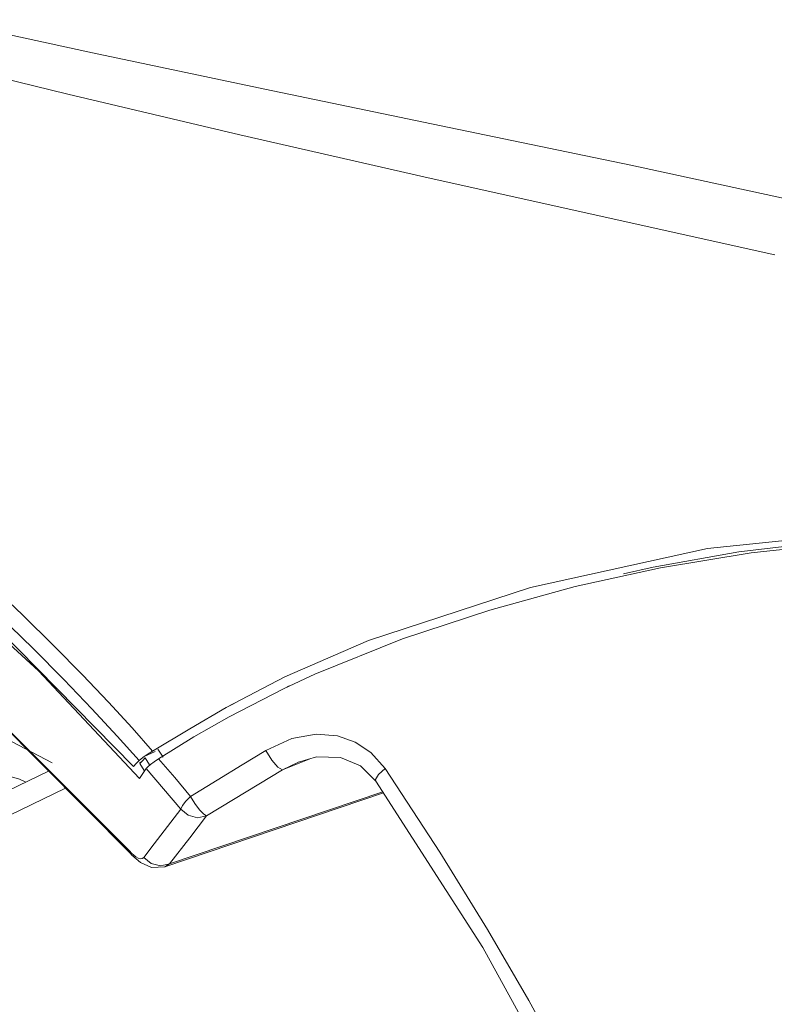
# Model space of a CAD drawing. Header units: millimetres. Extents: x 3925 to 5043, y -86 to 778.
# Tile 14 of 256: x 4035 to 4045, y 111 to 123. Entities that reach past the tile are written whole.
import ezdxf

# ---------------------------------------------------------------- set-up
doc = ezdxf.new("R2010")
doc.units = ezdxf.units.MM
doc.header["$LTSCALE"] = 46.255
for name, color, linetype in [('H30-RUBBER-MDXF_CONTINUOUS_LINE', 7, 'CONTINUOUS'), ('H30K-FRONT-CDXF_CONTINUOUS_LINE', 7, 'CONTINUOUS'), ('H30K-TOP-COVDXF_CONTINUOUS_LINE', 7, 'CONTINUOUS'), ('PJ-LENS-B10RDXF_CONTINUOUS_LINE', 7, 'CONTINUOUS')]:
    doc.layers.add(name, color=color, linetype=linetype)

msp = doc.modelspace()

# ---------------------------------------------------------------- linework, layer by layer
at = {"layer": 'H30-RUBBER-MDXF_CONTINUOUS_LINE', "color": 7, "linetype": 'Continuous', "lineweight": 0}
msp.add_line((4034.5712, 114.6244), (4035.7602, 113.9997), dxfattribs=at)
at = {"layer": 'H30K-FRONT-CDXF_CONTINUOUS_LINE', "color": 7, "linetype": 'Continuous', "lineweight": 0}
for p, q in [((4040.0372, 115.5134), (4038.9676, 115.0823)), ((4034.3481, 115.2784), (4036.7089, 112.9225)), ((4034.5259, 115.0984), (4036.7127, 112.8956)), ((4038.9676, 115.0823), (4038.5937, 114.9078)), ((4038.5937, 114.9078), (4037.9222, 114.563)), ((4038.6559, 114.9386), (4038.5934, 114.9085)), ((4037.9222, 114.563), (4037.4929, 114.3169)), ((4037.4929, 114.3169), (4037.0619, 114.0493)), ((4037.0521, 114.1683), (4037.117, 114.0687)), ((4036.8637, 114.0246), (4036.8966, 114.0588)), ((4036.8966, 114.0588), (4036.9517, 113.976)), ((4037.0619, 114.0493), (4037.0088, 114.0136)), ((4038.9176, 114.0516), (4038.5733, 113.9148)), ((4039.6515, 114.1255), (4039.8249, 113.9307)), ((4036.831, 113.9901), (4036.8637, 114.0246)), ((4036.831, 113.9901), (4036.8833, 113.9076)), ((4036.9104, 113.9313), (4036.8676, 113.8708)), ((4036.9306, 113.9525), (4036.9115, 113.9327)), ((4038.5733, 113.9148), (4038.767, 114.0098)), ((4038.767, 114.0098), (4038.7689, 114.0105)), ((4039.5239, 113.9651), (4039.7116, 113.778)), ((4036.8676, 113.8708), (4036.8281, 113.8082)), ((4037.1359, 112.7318), (4039.8041, 113.6338)), ((4039.7967, 113.6453), (4037.195, 112.7658)), ((4037.0085, 113.0117), (4037.3324, 113.4354)), ((4037.4408, 113.0853), (4037.6475, 113.3545)), ((4037.195, 112.7658), (4037.4408, 113.0853)), ((4036.8811, 112.8453), (4037.0085, 113.0117)), ((4036.7089, 112.9225), (4036.7126, 112.8957)), ((4036.7126, 112.8957), (4036.7127, 112.8956)), ((4036.8623, 112.8318), (4036.8811, 112.8453)), ((4036.8385, 112.7827), (4036.9759, 112.7231)), ((4036.9759, 112.7231), (4037.1359, 112.7318)), ((4037.0843, 112.741), (4037.195, 112.7658)), ((4037.1359, 112.7318), (4037.195, 112.7658))]:
    msp.add_line(p, q, dxfattribs=at)
for points in [[(4036.8281, 113.8082), (4035.596, 115.1213), (4034.161, 116.4421), (4032.5616, 117.6881), (4030.9873, 118.7016), (4029.5646, 119.4496), (4028.2969, 119.987), (4027.1624, 120.3634)], [(4042.7361, 116.3047), (4043.0966, 116.3873), (4044.1431, 116.5727), (4045.2849, 116.7082), (4046.5621, 116.7797), (4047.9461, 116.7733), (4049.3731, 116.6956), (4050.8529, 116.5535), (4052.4074, 116.3379)], [(4053.3901, 116.1111), (4051.7083, 116.3909), (4050.0427, 116.5904), (4048.4282, 116.709), (4046.9027, 116.745), (4045.5162, 116.6918), (4044.2922, 116.5643), (4043.1884, 116.3805)], [(4043.1884, 116.3805), (4042.146, 116.1497), (4041.1026, 115.8642), (4040.0372, 115.5134)], [(4038.3695, 114.1509), (4038.6858, 114.2962), (4038.9825, 114.3496), (4039.2441, 114.3281), (4039.4622, 114.2513), (4039.6515, 114.1255)], [(4037.4521, 113.5894), (4037.777, 113.7877), (4038.0828, 113.9748), (4038.3695, 114.1509)], [(4038.3695, 114.1509), (4038.4419, 114.0343), (4038.5174, 113.9468), (4038.5733, 113.9148)], [(4037.0619, 114.0493), (4037.2582, 113.8204), (4037.4521, 113.5894)], [(4038.767, 114.0098), (4038.9894, 114.0715), (4039.2805, 114.0667), (4039.5239, 113.9651)], [(4036.9104, 113.9313), (4037.1225, 113.6845), (4037.3324, 113.4354)], [(4037.0088, 114.0136), (4036.9636, 113.9803), (4036.9306, 113.9525)], [(4037.6475, 113.3545), (4037.9749, 113.552), (4038.2837, 113.7389), (4038.5733, 113.9148)], [(4039.8249, 113.9307), (4039.7453, 113.8558), (4039.7093, 113.7971), (4039.7116, 113.778)], [(4039.8249, 113.9307), (4040.4951, 112.9103), (4041.0755, 111.9666), (4041.5778, 111.0981), (4042.0132, 110.3008), (4042.3923, 109.5687), (4042.7245, 108.8942), (4043.0183, 108.2682), (4043.2814, 107.6812), (4043.5209, 107.1226)], [(4039.7116, 113.778), (4041.0165, 111.7449), (4042.3347, 109.3474), (4043.3888, 107.0687)], [(4037.3323, 113.4353), (4037.3528, 113.4771), (4037.3943, 113.5306), (4037.4517, 113.5894)], [(4037.4517, 113.5894), (4037.5049, 113.5026), (4037.5611, 113.4261), (4037.6119, 113.3736), (4037.6467, 113.3542)], [(4037.3323, 113.4353), (4037.4219, 113.3594), (4037.5361, 113.3299), (4037.6467, 113.3542)], [(4036.7089, 112.9225), (4036.7316, 112.898), (4036.7571, 112.8744), (4036.7844, 112.8537), (4036.8122, 112.8382), (4036.8387, 112.8302), (4036.8623, 112.8318)], [(4036.7126, 112.8957), (4036.7346, 112.8716), (4036.8385, 112.7827)], [(4036.8811, 112.8453), (4036.9713, 112.7696), (4037.0843, 112.741)]]:
    msp.add_lwpolyline(points, dxfattribs=at)
at = {"layer": 'H30K-TOP-COVDXF_CONTINUOUS_LINE', "color": 7, "linetype": 'Continuous', "lineweight": 0}
for p, q in [((4039.6239, 115.4942), (4038.6023, 115.0498)), ((4038.6023, 115.0498), (4037.8871, 114.6759)), ((4037.4414, 114.4154), (4037.8871, 114.6759)), ((4037.9836, 114.7223), (4037.8874, 114.676)), ((4036.9873, 114.1413), (4037.4414, 114.4154)), ((4036.8231, 114.0265), (4036.5543, 114.327)), ((4036.848, 114.0479), (4036.8231, 114.0265)), ((4036.8866, 114.0761), (4036.848, 114.0479)), ((4037.0184, 114.1396), (4036.8866, 114.0761)), ((4036.9336, 114.1076), (4036.8866, 114.0761)), ((4036.9873, 114.1413), (4036.9336, 114.1076)), ((4036.7538, 113.9566), (4036.7884, 113.9915)), ((4036.7884, 113.9915), (4036.8231, 114.0265)), ((4036.8463, 114.0079), (4036.8275, 113.9975)), ((4036.8358, 113.9973), (4036.8305, 113.992)), ((4036.8463, 114.0079), (4036.8358, 113.9973))]:
    msp.add_line(p, q, dxfattribs=at)
for points in [[(4034.4012, 123.0686), (4036.2531, 122.6625), (4038.3573, 122.2198), (4040.6073, 121.7547), (4042.8259, 121.2913), (4044.9064, 120.8418)], [(4034.106, 122.6129), (4035.9549, 122.1578), (4038.0546, 121.6616), (4040.2988, 121.1504), (4042.5099, 120.6579), (4044.5815, 120.1975)], [(4027.1048, 120.4875), (4029.6888, 119.4863), (4032.2318, 118.0053), (4034.6432, 116.0999), (4036.7538, 113.9566)], [(4036.9873, 114.1413), (4036.7371, 114.4256), (4036.4515, 114.7381), (4036.1336, 115.0735), (4035.7842, 115.4293), (4035.4003, 115.8059), (4034.9781, 116.2035), (4034.513, 116.622), (4033.9989, 117.0615), (4033.4292, 117.5206), (4032.7982, 117.9959), (4032.0979, 118.4842), (4031.314, 118.9838), (4030.4289, 119.4908), (4029.4263, 119.9943), (4028.295, 120.4738)], [(4036.5543, 114.327), (4036.2472, 114.659), (4035.9054, 115.0156), (4035.5282, 115.3946), (4035.1114, 115.7965), (4034.6501, 116.2209), (4034.1385, 116.6678), (4033.5684, 117.1368), (4032.9334, 117.6251), (4032.226, 118.1283), (4031.4315, 118.6448), (4030.5303, 119.1711), (4029.5027, 119.6965), (4028.335, 120.1991)], [(4059.6748, 114.6955), (4056.6596, 115.4949), (4053.929, 116.1279), (4051.3286, 116.5713), (4048.6982, 116.823), (4046.1248, 116.8579), (4043.7599, 116.6162)], [(4043.7599, 116.6162), (4041.5996, 116.14), (4039.6239, 115.4942)]]:
    msp.add_lwpolyline(points, dxfattribs=at)
at = {"layer": 'PJ-LENS-B10RDXF_CONTINUOUS_LINE', "color": 7, "linetype": 'Continuous', "lineweight": 0}
for p, q in [((4028.2984, 110.3242), (4035.7168, 113.8988)), ((4035.9253, 113.6888), (4028.7436, 110.2284))]:
    msp.add_line(p, q, dxfattribs=at)
msp.add_lwpolyline([(4033.1225, 114.2634), (4034.2326, 114.1281), (4035.3627, 113.8014), (4035.4409, 113.7658)], dxfattribs=at)

doc.saveas('drawing.dxf')
